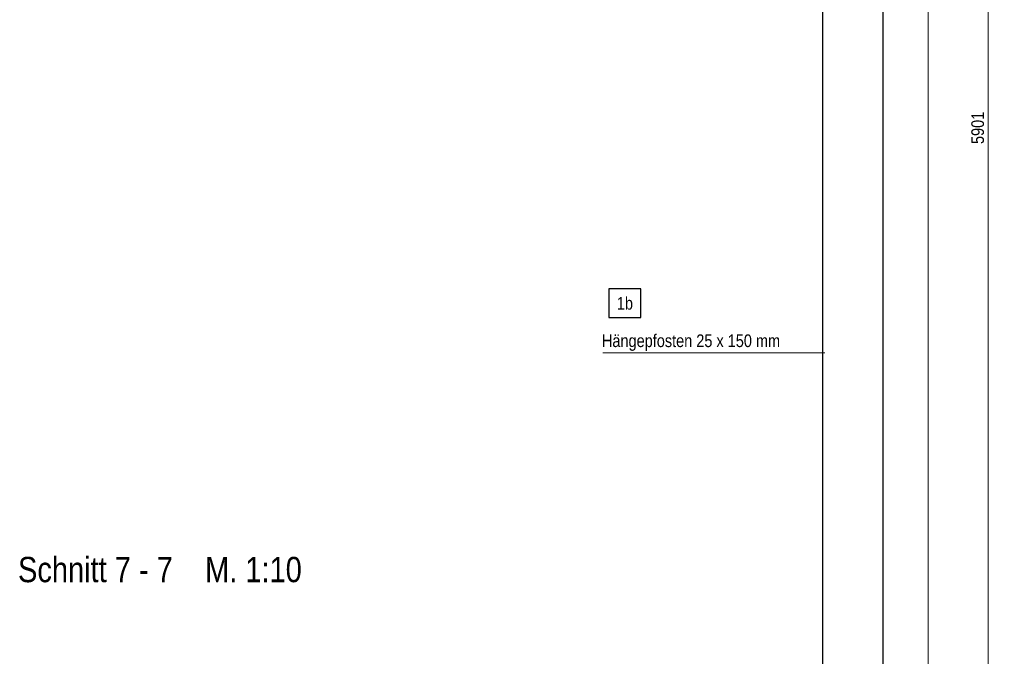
# Model space of a CAD drawing. Header units: millimetres. Extents: x 0 to 91, y -53.4 to 42.
# Tile 176 of 180: x 54 to 66.3, y 13.1 to 21. Entities that reach past the tile are written whole.
import ezdxf

# ---------------------------------------------------------------- set-up
doc = ezdxf.new("R2010")
doc.units = ezdxf.units.MM
doc.layers.add('Achsen', color=7, linetype='Continuous', lineweight=20)
doc.styles.add('Arial Narrow', font='ARIALN.TTF')
doc.dimstyles.new('Arch_Strakon_dimstyle', dxfattribs={"dimtxt": 1, "dimasz": 1, "dimexe": 1.25, "dimexo": 0.0625, "dimgap": 1, "dimtad": 0, "dimdec": 5, "dimzin": 12, "dimdsep": 46, "dimtxsty": 'Arial Narrow', "dimblk": 'Arrowhead_Tick', "dimsah": 1, "dimcen": 0, "dimse1": 1, "dimse2": 1, "dimclrd": 6, "dimclrt": 2, "dimazin": 0, "dimtfac": 1, "dimtdec": 4, "dimtmove": 0, "dimatfit": 3, "dimldrblk": 'NONE', "dimfxl": 1, "dimtvp": 1, "dimtolj": 1, "dimtzin": 0, "dimlwd": 13, "dimarcsym": 2})

# ---------------------------------------------------------------- blocks, each defined once
blk = doc.blocks.new('Arrowhead_Tick')
at = {"color": 0, "linetype": 'Continuous', "lineweight": -2}
for p, q in [((0, 20), (0, -10)), ((-1, 0), (0, 0)), ((10, 0), (0, 0))]:
    blk.add_line(p, q, dxfattribs=at)
at = {"color": 2, "linetype": 'Continuous', "lineweight": 35}
blk.add_line((4.4, 4.4), (-4.4, -4.4), dxfattribs=at)
blk = doc.blocks.new('*D745')
at = {"color": 6, "linetype": 'Continuous', "lineweight": 13}
blk.add_line((65.337, 11.236), (65.337, 33.821), dxfattribs=at)
at = {"layer": 'Defpoints', "color": 0}
for p in [(64.773, 33.831), (65.337, 33.831), (64.625, 11.226)]:
    blk.add_point(p, dxfattribs=at)
at = {"color": 6, "lineweight": 13, "xscale": 0.01, "yscale": 0.01, "zscale": 0.01}
for p, rotation in [((65.337, 33.831), 90), ((65.337, 11.226), 270)]:
    blk.add_blockref('Arrowhead_Tick', p, dxfattribs=dict(at, rotation=rotation))
at = {"color": 2, "lineweight": 35, "insert": (65.207, 22.528), "char_height": 0.1575, "attachment_point": 5, "rotation": 90, "style": 'Arial Narrow'}
blk.add_mtext('\\A1;4521', dxfattribs=at)
blk = doc.blocks.new('_None')
blk = doc.blocks.new('*D751')
at = {"color": 6, "linetype": 'Continuous', "lineweight": 13}
blk.add_line((66.086, 4.936), (66.086, 34.421), dxfattribs=at)
at = {"layer": 'Defpoints', "color": 0}
for p in [(64.773, 34.431), (66.086, 34.431), (64.773, 4.926)]:
    blk.add_point(p, dxfattribs=at)
at = {"color": 6, "lineweight": 13, "xscale": 0.01, "yscale": 0.01, "zscale": 0.01}
for p, rotation in [((66.086, 34.431), 90), ((66.086, 4.926), 270)]:
    blk.add_blockref('Arrowhead_Tick', p, dxfattribs=dict(at, rotation=rotation))
at = {"color": 2, "lineweight": 35, "insert": (65.955, 19.678), "char_height": 0.1575, "attachment_point": 5, "rotation": 90, "style": 'Arial Narrow'}
blk.add_mtext('\\A1;5901', dxfattribs=at)

msp = doc.modelspace()

# ---------------------------------------------------------------- linework, layer by layer
at = {"color": 3, "linetype": 'Continuous', "lineweight": 25}
for p, q in [((64.0229357, 33.8309416), (64.0229357, 5.5759358)), ((64.7729357, 33.8309416), (64.7729357, 11.5259358))]:
    msp.add_line(p, q, dxfattribs=at)
at = {"color": 5, "linetype": 'Continuous', "lineweight": 18}
msp.add_line((64.0511436, 16.8780684), (61.2910139, 16.8780684), dxfattribs=at)
at = {"layer": 'Achsen', "color": 3, "linetype": 'Continuous', "lineweight": 25}
for p, q in [((61.7633295, 17.6739091), (61.3648795, 17.6739091)), ((61.3648795, 17.6739091), (61.3648795, 17.3164091)), ((61.7633295, 17.3164091), (61.7633295, 17.6739091)), ((61.3648795, 17.3164091), (61.7633295, 17.3164091))]:
    msp.add_line(p, q, dxfattribs=at)

# ---------------------------------------------------------------- texts
at = {"color": 2, "lineweight": 35, "style": 'Arial Narrow'}
msp.add_text('Hängepfosten 25 x 150 mm', height=0.1575, dxfattribs=at).set_placement((61.2796598, 16.9501376))
at = {"color": 1, "lineweight": 70, "style": 'Arial Narrow'}
msp.add_text('Schnitt 7 - 7    M. 1:10', height=0.315, dxfattribs=at).set_placement((54.01498, 14.0234165))
at = {"layer": 'Achsen', "color": 2, "lineweight": 35, "style": 'Arial Narrow'}
msp.add_text('1b', height=0.1575, dxfattribs=at).set_placement((61.4648795, 17.4164091))

# ---------------------------------------------------------------- dimensions: what is measured, and where the dimension line sits
at = {"lineweight": 35}
for base, p1, p2, text, picture, middle in [((66.0855279, 34.4309416), (64.7729357, 4.9259358), (64.7729357, 34.4309416), '5901', '*D751', (66.0855279, 19.6784387)), ((65.337437, 33.8309416), (64.6254357, 11.2259358), (64.7729357, 33.8309416), '4521', '*D745', (65.337437, 22.5284387))]:
    dim = msp.add_linear_dim(base=base, p1=p1, p2=p2, angle=90, text=text, dimstyle='Arch_Strakon_dimstyle', override={"dimscale": 0.01, "dimtxt": 15.75, "dimasz": 1, "dimgap": 5, "dimtad": 1, "dimjust": 0, "dimtih": 0, "dimtoh": 0, "dimdec": 4, "dimdsep": 46, "dimtxsty": 'Arial Narrow', "dimclrd": 6, "dimclrt": 2, "dimtix": 1, "dimtofl": 255, "dimtmove": 0, "dimatfit": 2, "dimfxl": 0, "dimfxlon": 0, "dimtvp": 31.746032, "dimlwd": 13}, dxfattribs=at)
    dim.commit()
    dim.dimension.update_dxf_attribs({"geometry": picture, "text_midpoint": middle, "dimtype": 160})

doc.saveas('drawing.dxf')
